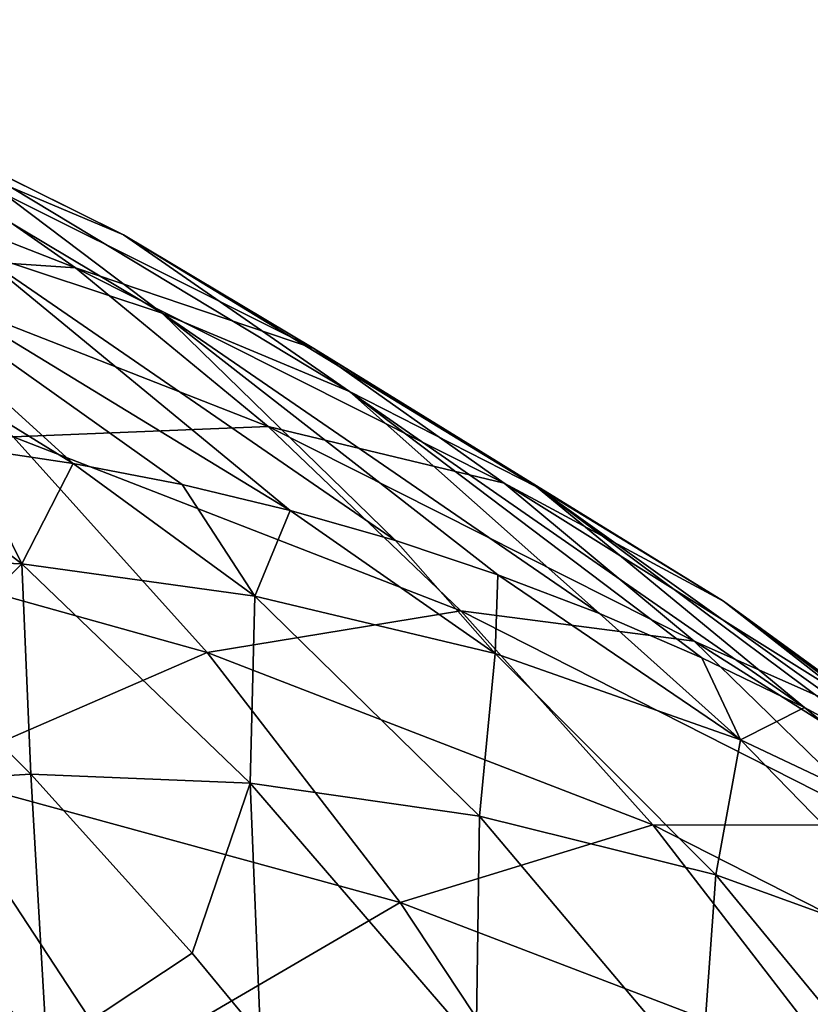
# Model space of a CAD drawing. Header units: millimetres. Extents: x 0 to 99, y -177 to 177.
# Tile 185 of 192: x 54.81 to 61.7, y 161.44 to 170.02. Entities that reach past the tile are written whole.
import ezdxf

# ---------------------------------------------------------------- set-up
doc = ezdxf.new("R2010")
doc.units = ezdxf.units.MM
doc.header["$LTSCALE"] = 26.699852
for name, color, linetype in [('10', 7, 'CONTINUOUS'), ('14', 7, 'CONTINUOUS'), ('18', 7, 'CONTINUOUS'), ('9', 7, 'CONTINUOUS')]:
    doc.layers.add(name, color=color, linetype=linetype)

msp = doc.modelspace()

# ---------------------------------------------------------------- linework, layer by layer
at = {"layer": '10', "color": 253, "linetype": 'Continuous', "true_color": 0x9ca8ab}
for points in [[(53.948, 164.3935, 77.9862), (54.9057, 163.4413, 77.7364), (52.9529, 163.3247, 70.3574), (53.948, 164.3935, 77.9862)], [(54.9057, 163.4413, 77.7364), (55.0441, 161.0413, 70.1619), (52.9529, 163.3247, 70.3574), (54.9057, 163.4413, 77.7364)], [(54.9057, 163.4413, 77.7364), (56.3136, 161.8811, 77.3692), (55.0441, 161.0413, 70.1619), (54.9057, 163.4413, 77.7364)], [(55.0441, 161.0413, 70.1619), (53.0857, 160.7481, 62.8411), (52.9529, 163.3247, 70.3574), (55.0441, 161.0413, 70.1619)], [(56.3136, 161.8811, 77.3692), (56.9078, 161.1619, 77.2142), (55.0441, 161.0413, 70.1619), (56.3136, 161.8811, 77.3692)]]:
    msp.add_3dface(points, dxfattribs=at)
at = {"layer": '14', "color": 253, "linetype": 'Continuous', "true_color": 0x9ca8ab}
for points in [[(55.7138, 168.1424, 123.2305), (54.054, 168.9654, 117.1534), (51.929, 170.0169, 124.5366), (55.7138, 168.1424, 123.2305)], [(53.6109, 169.0281, 130.651), (55.7138, 168.1424, 123.2305), (51.929, 170.0169, 124.5366), (53.6109, 169.0281, 130.651)], [(56.0507, 167.4577, 109.8623), (54.4172, 167.9988, 103.8169), (52.396, 169.6369, 111.0676), (56.0507, 167.4577, 109.8623)], [(54.054, 168.9654, 117.1534), (56.0507, 167.4577, 109.8623), (52.396, 169.6369, 111.0676), (54.054, 168.9654, 117.1534)], [(55.294, 167.8534, 136.7523), (53.6109, 169.0281, 130.651), (51.3548, 169.3945, 138.1445), (55.294, 167.8534, 136.7523)], [(53.0531, 168.004, 144.2778), (55.294, 167.8534, 136.7523), (51.3548, 169.3945, 138.1445), (53.0531, 168.004, 144.2778)], [(57.3741, 167.152, 129.2946), (55.7138, 168.1424, 123.2305), (53.6109, 169.0281, 130.651), (57.3741, 167.152, 129.2946)], [(55.294, 167.8534, 136.7523), (57.3741, 167.152, 129.2946), (53.6109, 169.0281, 130.651), (55.294, 167.8534, 136.7523)], [(57.6843, 166.7776, 115.8991), (56.0507, 167.4577, 109.8623), (54.054, 168.9654, 117.1534), (57.6843, 166.7776, 115.8991)], [(55.7138, 168.1424, 123.2305), (57.6843, 166.7776, 115.8991), (54.054, 168.9654, 117.1534), (55.7138, 168.1424, 123.2305)], [(55.2752, 166.1484, 92.7755), (54.3233, 166.2898, 89.223), (51.1539, 168.693, 91.7087), (55.2752, 166.1484, 92.7755)], [(52.7847, 168.4083, 97.7651), (55.2752, 166.1484, 92.7755), (51.1539, 168.693, 91.7087), (52.7847, 168.4083, 97.7651)], [(57.1666, 165.7397, 99.8334), (56.2262, 165.9646, 96.3243), (52.7847, 168.4083, 97.7651), (57.1666, 165.7397, 99.8334)], [(54.4172, 167.9988, 103.8169), (57.1666, 165.7397, 99.8334), (52.7847, 168.4083, 97.7651), (54.4172, 167.9988, 103.8169)], [(56.2262, 165.9646, 96.3243), (55.2752, 166.1484, 92.7755), (52.7847, 168.4083, 97.7651), (56.2262, 165.9646, 96.3243)], [(59.317, 165.9459, 121.9229), (57.6843, 166.7776, 115.8991), (55.7138, 168.1424, 123.2305), (59.317, 165.9459, 121.9229)], [(57.3741, 167.152, 129.2946), (59.317, 165.9459, 121.9229), (55.7138, 168.1424, 123.2305), (57.3741, 167.152, 129.2946)], [(56.9766, 166.4723, 142.8351), (55.294, 167.8534, 136.7523), (53.0531, 168.004, 144.2778), (56.9766, 166.4723, 142.8351)], [(54.7504, 166.3827, 150.3921), (56.9766, 166.4723, 142.8351), (53.0531, 168.004, 144.2778), (54.7504, 166.3827, 150.3921)], [(58.0853, 165.4769, 103.261), (57.1666, 165.7397, 99.8334), (54.4172, 167.9988, 103.8169), (58.0853, 165.4769, 103.261)], [(56.0507, 167.4577, 109.8623), (58.0853, 165.4769, 103.261), (54.4172, 167.9988, 103.8169), (56.0507, 167.4577, 109.8623)], [(59.0334, 165.9775, 135.3404), (57.3741, 167.152, 129.2946), (55.294, 167.8534, 136.7523), (59.0334, 165.9775, 135.3404)], [(56.9766, 166.4723, 142.8351), (59.0334, 165.9775, 135.3404), (55.294, 167.8534, 136.7523), (56.9766, 166.4723, 142.8351)], [(59.8648, 164.8411, 109.9003), (58.9793, 165.1789, 106.5964), (56.0507, 167.4577, 109.8623), (59.8648, 164.8411, 109.9003)], [(57.6843, 166.7776, 115.8991), (59.8648, 164.8411, 109.9003), (56.0507, 167.4577, 109.8623), (57.6843, 166.7776, 115.8991)], [(58.9793, 165.1789, 106.5964), (58.0853, 165.4769, 103.261), (56.0507, 167.4577, 109.8623), (58.9793, 165.1789, 106.5964)], [(60.9471, 164.9477, 127.9282), (59.317, 165.9459, 121.9229), (57.3741, 167.152, 129.2946), (60.9471, 164.9477, 127.9282)], [(59.0334, 165.9775, 135.3404), (60.9471, 164.9477, 127.9282), (57.3741, 167.152, 129.2946), (59.0334, 165.9775, 135.3404)], [(61.6537, 164.0216, 116.5788), (60.7577, 164.4558, 113.2327), (57.6843, 166.7776, 115.8991), (61.6537, 164.0216, 116.5788)], [(59.317, 165.9459, 121.9229), (61.6537, 164.0216, 116.5788), (57.6843, 166.7776, 115.8991), (59.317, 165.9459, 121.9229)], [(60.7577, 164.4558, 113.2327), (59.8648, 164.8411, 109.9003), (57.6843, 166.7776, 115.8991), (60.7577, 164.4558, 113.2327)], [(58.6565, 164.8635, 148.8935), (56.9766, 166.4723, 142.8351), (54.7504, 166.3827, 150.3921), (58.6565, 164.8635, 148.8935)], [(60.6895, 164.5994, 141.3616), (59.0334, 165.9775, 135.3404), (56.9766, 166.4723, 142.8351), (60.6895, 164.5994, 141.3616)], [(58.6565, 164.8635, 148.8935), (60.6895, 164.5994, 141.3616), (56.9766, 166.4723, 142.8351), (58.6565, 164.8635, 148.8935)], [(56.4432, 164.5011, 156.4772), (54.7504, 166.3827, 150.3921), (52.3213, 165.6513, 157.979), (56.4432, 164.5011, 156.4772)], [(56.4432, 164.5011, 156.4772), (58.6565, 164.8635, 148.8935), (54.7504, 166.3827, 150.3921), (56.4432, 164.5011, 156.4772)], [(62.5728, 163.767, 133.9089), (60.9471, 164.9477, 127.9282), (59.0334, 165.9775, 135.3404), (62.5728, 163.767, 133.9089)], [(60.6895, 164.5994, 141.3616), (62.5728, 163.767, 133.9089), (59.0334, 165.9775, 135.3404), (60.6895, 164.5994, 141.3616)], [(63.4187, 163.0173, 123.169), (62.5435, 163.5409, 119.9018), (59.317, 165.9459, 121.9229), (63.4187, 163.0173, 123.169)], [(60.9471, 164.9477, 127.9282), (63.4187, 163.0173, 123.169), (59.317, 165.9459, 121.9229), (60.9471, 164.9477, 127.9282)], [(62.5435, 163.5409, 119.9018), (61.6537, 164.0216, 116.5788), (59.317, 165.9459, 121.9229), (62.5435, 163.5409, 119.9018)], [(54.0118, 163.4463, 164.0708), (56.4432, 164.5011, 156.4772), (52.3213, 165.6513, 157.979), (54.0118, 163.4463, 164.0708)], [(65.1158, 161.8476, 129.5026), (64.2732, 162.4548, 126.3581), (60.9471, 164.9477, 127.9282), (65.1158, 161.8476, 129.5026)], [(62.5728, 163.767, 133.9089), (65.1158, 161.8476, 129.5026), (60.9471, 164.9477, 127.9282), (62.5728, 163.767, 133.9089)], [(64.2732, 162.4548, 126.3581), (63.4187, 163.0173, 123.169), (60.9471, 164.9477, 127.9282), (64.2732, 162.4548, 126.3581)], [(60.3301, 162.9989, 154.9167), (58.6565, 164.8635, 148.8935), (56.4432, 164.5011, 156.4772), (60.3301, 162.9989, 154.9167)], [(62.3404, 162.9973, 147.3512), (60.6895, 164.5994, 141.3616), (58.6565, 164.8635, 148.8935), (62.3404, 162.9973, 147.3512)], [(60.3301, 162.9989, 154.9167), (62.3404, 162.9973, 147.3512), (58.6565, 164.8635, 148.8935), (60.3301, 162.9989, 154.9167)], [(64.1919, 162.3854, 139.8572), (62.5728, 163.767, 133.9089), (60.6895, 164.5994, 141.3616), (64.1919, 162.3854, 139.8572)], [(62.3404, 162.9973, 147.3512), (64.1919, 162.3854, 139.8572), (60.6895, 164.5994, 141.3616), (62.3404, 162.9973, 147.3512)], [(58.1262, 162.3224, 162.5178), (56.4432, 164.5011, 156.4772), (54.0118, 163.4463, 164.0708), (58.1262, 162.3224, 162.5178)], [(58.1262, 162.3224, 162.5178), (60.3301, 162.9989, 154.9167), (56.4432, 164.5011, 156.4772), (58.1262, 162.3224, 162.5178)], [(55.6879, 160.8994, 170.1064), (54.0118, 163.4463, 164.0708), (51.319, 161.6348, 171.6197), (55.6879, 160.8994, 170.1064)], [(55.6879, 160.8994, 170.1064), (58.1262, 162.3224, 162.5178), (54.0118, 163.4463, 164.0708), (55.6879, 160.8994, 170.1064)], [(61.9921, 160.8429, 160.8887), (60.3301, 162.9989, 154.9167), (58.1262, 162.3224, 162.5178), (61.9921, 160.8429, 160.8887)], [(63.9821, 161.1445, 153.2975), (62.3404, 162.9973, 147.3512), (60.3301, 162.9989, 154.9167), (63.9821, 161.1445, 153.2975)], [(61.9921, 160.8429, 160.8887), (63.9821, 161.1445, 153.2975), (60.3301, 162.9989, 154.9167), (61.9921, 160.8429, 160.8887)], [(59.7937, 159.8072, 168.4972), (58.1262, 162.3224, 162.5178), (55.6879, 160.8994, 170.1064), (59.7937, 159.8072, 168.4972)], [(59.7937, 159.8072, 168.4972), (61.9921, 160.8429, 160.8887), (58.1262, 162.3224, 162.5178), (59.7937, 159.8072, 168.4972)], [(52.9677, 158.6552, 177.6159), (55.6879, 160.8994, 170.1064), (51.319, 161.6348, 171.6197), (52.9677, 158.6552, 177.6159)]]:
    msp.add_3dface(points, dxfattribs=at)
at = {"layer": '18', "color": 253, "linetype": 'Continuous', "true_color": 0x9ca8ab}
for points in [[(53.1653, 161.5536, 124.0513), (51.5333, 162.3871, 117.9784), (55.9885, 159.7831, 122.9862), (53.1653, 161.5536, 124.0513)], [(55.9885, 159.7831, 122.9862), (51.5333, 162.3871, 117.9784), (54.3919, 160.6163, 116.9565), (55.9885, 159.7831, 122.9862)], [(52.1442, 160.7441, 144.3937), (50.4701, 162.1686, 138.3492), (55.1603, 159.4673, 143.2423), (52.1442, 160.7441, 144.3937)], [(55.1603, 159.4673, 143.2423), (50.4701, 162.1686, 138.3492), (53.5169, 160.8786, 137.2362), (55.1603, 159.4673, 143.2423)], [(53.5169, 160.8786, 137.2362), (51.865, 162.0806, 131.1877), (56.4064, 159.3544, 136.1003), (53.5169, 160.8786, 137.2362)], [(56.4064, 159.3544, 136.1003), (51.865, 162.0806, 131.1877), (54.7904, 160.5485, 130.0948), (56.4064, 159.3544, 136.1003)], [(54.7904, 160.5485, 130.0948), (53.1653, 161.5536, 124.0513), (57.5746, 158.78, 128.983), (54.7904, 160.5485, 130.0948)], [(57.5746, 158.78, 128.983), (53.1653, 161.5536, 124.0513), (55.9885, 159.7831, 122.9862), (57.5746, 158.78, 128.983)]]:
    msp.add_3dface(points, dxfattribs=at)
at = {"layer": '9', "color": 253, "linetype": 'Continuous', "true_color": 0x9ca8ab}
for points in [[(54.8263, 165.2744, 85.5476), (52.8844, 165.3534, 78.2636), (53.3732, 166.3894, 85.6774), (54.8263, 165.2744, 85.5476)], [(54.3233, 166.2898, 89.223), (54.8263, 165.2744, 85.5476), (53.3732, 166.3894, 85.6774), (54.3233, 166.2898, 89.223)], [(55.2752, 166.1484, 92.7755), (54.8263, 165.2744, 85.5476), (54.3233, 166.2898, 89.223), (55.2752, 166.1484, 92.7755)], [(56.86, 164.9933, 93.1225), (54.8263, 165.2744, 85.5476), (55.2752, 166.1484, 92.7755), (56.86, 164.9933, 93.1225)], [(56.2262, 165.9646, 96.3243), (56.86, 164.9933, 93.1225), (55.2752, 166.1484, 92.7755), (56.2262, 165.9646, 96.3243)], [(57.1666, 165.7397, 99.8334), (56.86, 164.9933, 93.1225), (56.2262, 165.9646, 96.3243), (57.1666, 165.7397, 99.8334)], [(58.956, 164.4915, 100.9195), (56.86, 164.9933, 93.1225), (57.1666, 165.7397, 99.8334), (58.956, 164.4915, 100.9195)], [(58.0853, 165.4769, 103.261), (58.956, 164.4915, 100.9195), (57.1666, 165.7397, 99.8334), (58.0853, 165.4769, 103.261)], [(58.9793, 165.1789, 106.5964), (58.956, 164.4915, 100.9195), (58.0853, 165.4769, 103.261), (58.9793, 165.1789, 106.5964)], [(54.8263, 165.2744, 85.5476), (53.948, 164.3935, 77.9862), (52.8844, 165.3534, 78.2636), (54.8263, 165.2744, 85.5476)], [(54.8263, 165.2744, 85.5476), (54.9057, 163.4413, 77.7364), (53.948, 164.3935, 77.9862), (54.8263, 165.2744, 85.5476)], [(54.8263, 165.2744, 85.5476), (56.86, 164.9933, 93.1225), (56.8187, 163.3614, 84.9123), (54.8263, 165.2744, 85.5476)], [(54.8263, 165.2744, 85.5476), (56.8187, 163.3614, 84.9123), (54.9057, 163.4413, 77.7364), (54.8263, 165.2744, 85.5476)], [(61.095, 163.7418, 108.8671), (58.956, 164.4915, 100.9195), (58.9793, 165.1789, 106.5964), (61.095, 163.7418, 108.8671)], [(59.8648, 164.8411, 109.9003), (61.095, 163.7418, 108.8671), (58.9793, 165.1789, 106.5964), (59.8648, 164.8411, 109.9003)], [(56.86, 164.9933, 93.1225), (58.82, 163.0738, 92.3694), (56.8187, 163.3614, 84.9123), (56.86, 164.9933, 93.1225)], [(56.86, 164.9933, 93.1225), (58.956, 164.4915, 100.9195), (58.82, 163.0738, 92.3694), (56.86, 164.9933, 93.1225)], [(60.7577, 164.4558, 113.2327), (61.095, 163.7418, 108.8671), (59.8648, 164.8411, 109.9003), (60.7577, 164.4558, 113.2327)], [(58.956, 164.4915, 100.9195), (60.881, 162.5629, 100.0408), (58.82, 163.0738, 92.3694), (58.956, 164.4915, 100.9195)], [(58.956, 164.4915, 100.9195), (61.095, 163.7418, 108.8671), (60.881, 162.5629, 100.0408), (58.956, 164.4915, 100.9195)], [(61.6537, 164.0216, 116.5788), (61.095, 163.7418, 108.8671), (60.7577, 164.4558, 113.2327), (61.6537, 164.0216, 116.5788)], [(63.2575, 162.7168, 116.8936), (61.095, 163.7418, 108.8671), (61.6537, 164.0216, 116.5788), (63.2575, 162.7168, 116.8936)], [(62.5435, 163.5409, 119.9018), (63.2575, 162.7168, 116.8936), (61.6537, 164.0216, 116.5788), (62.5435, 163.5409, 119.9018)], [(61.095, 163.7418, 108.8671), (62.983, 161.8025, 107.8572), (60.881, 162.5629, 100.0408), (61.095, 163.7418, 108.8671)], [(61.095, 163.7418, 108.8671), (63.2575, 162.7168, 116.8936), (62.983, 161.8025, 107.8572), (61.095, 163.7418, 108.8671)], [(56.8187, 163.3614, 84.9123), (56.3136, 161.8811, 77.3692), (54.9057, 163.4413, 77.7364), (56.8187, 163.3614, 84.9123)], [(56.9078, 161.1619, 77.2142), (56.3136, 161.8811, 77.3692), (56.8187, 163.3614, 84.9123), (56.9078, 161.1619, 77.2142)], [(58.7882, 161.0796, 84.2637), (56.9078, 161.1619, 77.2142), (56.8187, 163.3614, 84.9123), (58.7882, 161.0796, 84.2637)], [(58.82, 163.0738, 92.3694), (58.7882, 161.0796, 84.2637), (56.8187, 163.3614, 84.9123), (58.82, 163.0738, 92.3694)], [(60.7517, 160.7855, 91.584), (58.7882, 161.0796, 84.2637), (58.82, 163.0738, 92.3694), (60.7517, 160.7855, 91.584)], [(60.881, 162.5629, 100.0408), (60.7517, 160.7855, 91.584), (58.82, 163.0738, 92.3694), (60.881, 162.5629, 100.0408)], [(62.772, 160.2653, 99.1101), (60.7517, 160.7855, 91.584), (60.881, 162.5629, 100.0408), (62.772, 160.2653, 99.1101)], [(62.983, 161.8025, 107.8572), (62.772, 160.2653, 99.1101), (60.881, 162.5629, 100.0408), (62.983, 161.8025, 107.8572)]]:
    msp.add_3dface(points, dxfattribs=at)

doc.saveas('drawing.dxf')
